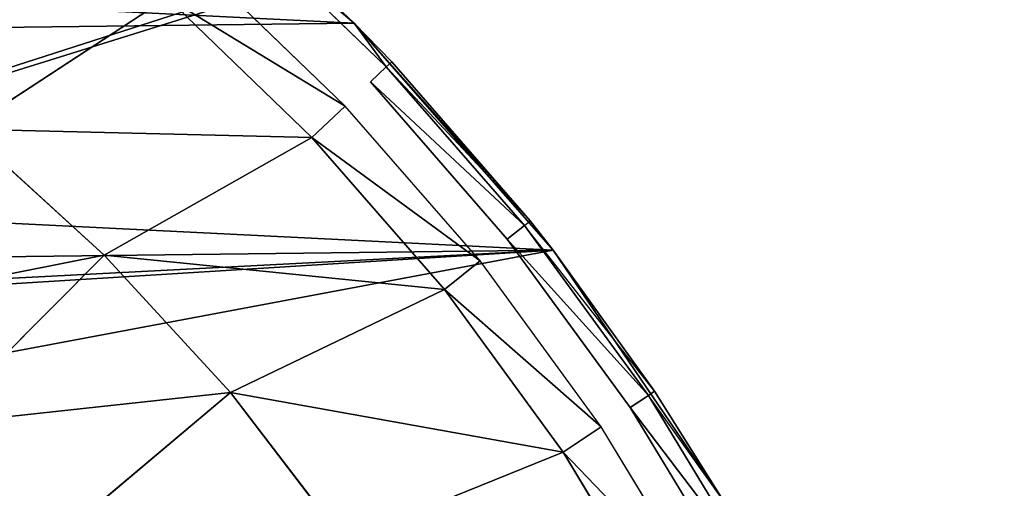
# Model space of a CAD drawing. Extents: x 0 to 602, y -131 to 3.
# Tile 126 of 167: x 342.648 to 343.773, y -5.61 to -5.075. Entities that reach past the tile are written whole.
import ezdxf

# ---------------------------------------------------------------- set-up
doc = ezdxf.new("R2010")
doc.units = 0
doc.header["$LTSCALE"] = 25.4
doc.layers.get('0').update_dxf_attribs({"color": 13, "linetype": 'CONTINUOUS'})

# ---------------------------------------------------------------- blocks, each defined once
blk = doc.blocks.new('PICASSO-LED-8131_STL')
at = {"color": 0}
for p, q in [((126.1827, 262.1627, 59.8767), (126.3761, 261.9702, 59.7373)), ((126.1827, 262.1627, 59.8767), (126.3761, 261.9702, 59.7373)), ((126.3761, 261.9702, 59.7373), (126.5197, 262.1279, 59.7373)), ((126.3761, 261.9702, 59.7373), (126.5197, 262.1279, 59.7373)), ((126.5102, 261.7327, 59.5814), (126.5197, 262.1279, 59.7373)), ((126.5102, 261.7327, 59.5814), (126.5197, 262.1279, 59.7373)), ((126.67, 261.8983, 59.5814), (126.5197, 262.1279, 59.7373)), ((126.67, 261.8983, 59.5814), (126.5197, 262.1279, 59.7373)), ((126.0435, 262.0347, 59.8767), (126.2191, 261.8259, 59.7373)), ((126.0435, 262.0347, 59.8767), (126.2191, 261.8259, 59.7373)), ((126.2191, 261.8259, 59.7373), (126.3761, 261.9702, 59.7373)), ((126.2191, 261.8259, 59.7373), (126.3761, 261.9702, 59.7373)), ((126.3368, 261.5814, 59.5814), (126.3761, 261.9702, 59.7373)), ((126.3368, 261.5814, 59.5814), (126.3761, 261.9702, 59.7373)), ((126.5102, 261.7327, 59.5814), (126.3761, 261.9702, 59.7373)), ((126.5102, 261.7327, 59.5814), (126.3761, 261.9702, 59.7373)), ((126.87, 261.942, 57.9568), (126.6408, 261.6844, 57.9568)), ((126.87, 261.942, 57.9568), (126.6408, 261.6844, 57.9568)), ((126.5102, 261.7327, 59.5814), (126.67, 261.8983, 59.5814)), ((126.5102, 261.7327, 59.5814), (126.67, 261.8983, 59.5814)), ((126.7091, 261.8636, 59.5383), (126.5462, 261.6948, 59.5383)), ((126.0499, 261.696, 59.7373), (126.2191, 261.8259, 59.7373)), ((126.0499, 261.696, 59.7373), (126.2191, 261.8259, 59.7373)), ((126.151, 261.4456, 59.5814), (126.2191, 261.8259, 59.7373)), ((126.151, 261.4456, 59.5814), (126.2191, 261.8259, 59.7373)), ((126.3368, 261.5814, 59.5814), (126.2191, 261.8259, 59.7373)), ((126.3368, 261.5814, 59.5814), (126.2191, 261.8259, 59.7373)), ((126.7577, 261.8206, 59.4205), (126.5909, 261.6478, 59.4205)), ((126.7577, 261.8206, 59.4205), (126.6408, 261.6844, 59.3533)), ((126.6408, 261.6844, 57.9568), (126.7641, 261.815, 59.3533)), ((126.7641, 261.815, 59.3533), (126.6408, 261.6844, 59.3533)), ((126.6408, 261.6844, 57.9568), (126.7641, 261.815, 59.3533)), ((126.3368, 261.5814, 59.5814), (126.5102, 261.7327, 59.5814)), ((126.3368, 261.5814, 59.5814), (126.5102, 261.7327, 59.5814)), ((126.5102, 261.7327, 59.5814), (126.5462, 261.6948, 59.5383)), ((126.5102, 261.7327, 59.5814), (126.5462, 261.6948, 59.5383)), ((126.151, 261.4456, 59.5814), (126.0499, 261.696, 59.7373)), ((126.151, 261.4456, 59.5814), (126.0499, 261.696, 59.7373)), ((126.3694, 261.5406, 59.5383), (126.5462, 261.6948, 59.5383)), ((126.6408, 261.6844, 57.9568), (126.3817, 261.457, 57.9568)), ((126.6408, 261.6844, 57.9568), (126.3817, 261.457, 57.9568)), ((126.4152, 261.4833, 59.3533), (126.6408, 261.6844, 57.9568)), ((126.4152, 261.4833, 59.3533), (126.6408, 261.6844, 57.9568)), ((126.6408, 261.6844, 59.3533), (126.5909, 261.6478, 59.4205)), ((126.6408, 261.6844, 59.3533), (126.5967, 261.6416, 59.3533)), ((126.5967, 261.6416, 59.3533), (126.6408, 261.6844, 57.9568)), ((126.5967, 261.6416, 59.3533), (126.6408, 261.6844, 57.9568)), ((126.6408, 261.6844, 59.3533), (126.6408, 261.6844, 57.9568)), ((126.6408, 261.6844, 59.3533), (126.6408, 261.6844, 57.9568)), ((126.3943, 261.5095, 59.4835), (126.5737, 261.6659, 59.4835)), ((126.5737, 261.6659, 59.4835), (126.5909, 261.6478, 59.4205)), ((126.4099, 261.49, 59.4205), (126.5909, 261.6478, 59.4205)), ((126.4099, 261.49, 59.4205), (126.5909, 261.6478, 59.4205)), ((126.5967, 261.6416, 59.3533), (126.4152, 261.4833, 59.3533)), ((126.5967, 261.6416, 59.3533), (126.4152, 261.4833, 59.3533)), ((126.5909, 261.6478, 59.4205), (126.5967, 261.6416, 59.3533)), ((126.151, 261.4456, 59.5814), (126.3368, 261.5814, 59.5814)), ((126.151, 261.4456, 59.5814), (126.3368, 261.5814, 59.5814)), ((126.3694, 261.5406, 59.5383), (126.3368, 261.5814, 59.5814)), ((126.3694, 261.5406, 59.5383), (126.3368, 261.5814, 59.5814)), ((126.18, 261.4022, 59.5383), (126.3694, 261.5406, 59.5383)), ((126.2021, 261.369, 59.4835), (126.3943, 261.5095, 59.4835)), ((126.4099, 261.49, 59.4205), (126.3943, 261.5095, 59.4835)), ((126.4099, 261.49, 59.4205), (126.3943, 261.5095, 59.4835)), ((126.2159, 261.3482, 59.4205), (126.4099, 261.49, 59.4205)), ((126.2159, 261.3482, 59.4205), (126.4099, 261.49, 59.4205)), ((126.2206, 261.3412, 59.3533), (126.4099, 261.49, 59.4205)), ((126.4152, 261.4833, 59.3533), (126.3817, 261.457, 57.9568)), ((126.4152, 261.4833, 59.3533), (126.3817, 261.457, 57.9568)), ((126.4152, 261.4833, 59.3533), (126.3817, 261.457, 59.3533)), ((126.4099, 261.49, 59.4205), (126.4152, 261.4833, 59.3533)), ((126.3817, 261.457, 57.9568), (126.0967, 261.2632, 57.9568)), ((126.3817, 261.457, 57.9568), (126.0967, 261.2632, 57.9568)), ((126.3817, 261.457, 57.9568), (126.2206, 261.3412, 59.3533)), ((126.3817, 261.457, 57.9568), (126.2206, 261.3412, 59.3533)), ((126.3817, 261.457, 59.3533), (126.2206, 261.3412, 59.3533)), ((126.3817, 261.457, 57.9568), (126.3817, 261.457, 59.3533)), ((126.3817, 261.457, 57.9568), (126.3817, 261.457, 59.3533)), ((125.9542, 261.3264, 59.5814), (126.151, 261.4456, 59.5814)), ((125.9542, 261.3264, 59.5814), (126.151, 261.4456, 59.5814)), ((126.151, 261.4456, 59.5814), (126.18, 261.4022, 59.5383)), ((126.151, 261.4456, 59.5814), (126.18, 261.4022, 59.5383)), ((125.9793, 261.2806, 59.5383), (126.18, 261.4022, 59.5383)), ((125.9985, 261.2456, 59.4835), (126.2021, 261.369, 59.4835)), ((126.2021, 261.369, 59.4835), (126.2159, 261.3482, 59.4205)), ((126.2021, 261.369, 59.4835), (126.2159, 261.3482, 59.4205)), ((126.0105, 261.2237, 59.4205), (126.2159, 261.3482, 59.4205)), ((126.0105, 261.2237, 59.4205), (126.2159, 261.3482, 59.4205)), ((126.0967, 261.2632, 59.3533), (126.2159, 261.3482, 59.4205)), ((126.2206, 261.3412, 59.3533), (126.2159, 261.3482, 59.4205)), ((126.0967, 261.2632, 57.9568), (126.2206, 261.3412, 59.3533)), ((126.2206, 261.3412, 59.3533), (126.0967, 261.2632, 59.3533)), ((126.0967, 261.2632, 57.9568), (126.2206, 261.3412, 59.3533))]:
    blk.add_line(p, q, dxfattribs=at)
mesh = blk.add_polyface(dxfattribs=at)
corners = [(109.6675, 236.1709, 57.9276), (122.6675, 263.6709, 57.9276), (109.6675, 371.1709, 57.9276), (122.9354, 262.6709, 57.9276), (134.6675, 236.1709, 57.9276), (123.6675, 261.9389, 57.9276), (124.6675, 261.6709, 57.9276), (125.6675, 261.9389, 57.9276), (126.3995, 262.6709, 57.9276), (126.6675, 263.6709, 57.9276), (126.6675, 343.6709, 57.9276), (122.9354, 344.6709, 57.9276), (134.6675, 371.1709, 57.9276), (122.6675, 343.6709, 57.9276), (123.6675, 345.403, 57.9276), (124.6675, 345.6709, 57.9276), (125.6675, 345.403, 57.9276), (126.3995, 344.6709, 57.9276), (122.9354, 264.6709, 57.9276), (122.9354, 342.6709, 57.9276), (123.6675, 341.9389, 57.9276), (123.6675, 265.403, 57.9276), (124.6675, 341.6709, 57.9276), (124.6675, 265.6709, 57.9276), (125.6675, 341.9389, 57.9276), (125.6675, 265.403, 57.9276), (126.3995, 342.6709, 57.9276), (126.3995, 264.6709, 57.9276)]
mesh.append_faces([[corners[k] for k in face] for face in [(0, 1, 2), (1, 0, 3), (3, 4, 5), (5, 4, 6), (6, 4, 7), (7, 4, 8), (8, 4, 9), (2, 11, 12), (11, 2, 13), (12, 10, 4), (18, 13, 1), (13, 18, 19), (19, 18, 20), (20, 21, 22), (22, 23, 24), (24, 25, 26), (26, 9, 10)]], dxfattribs={"vtx0": -1, "vtx1": -1, "color": 0})
mesh.append_faces([[corners[k] for k in face] for face in [(9, 4, 10), (13, 2, 1)]], dxfattribs={"vtx0": -1, "vtx1": -1, "vtx2": -1, "color": 0})
mesh.append_faces([[corners[k] for k in face] for face in [(3, 0, 4), (12, 11, 14), (12, 14, 15), (12, 15, 16), (12, 16, 17), (12, 17, 10), (20, 18, 21), (22, 21, 23), (24, 23, 25), (26, 25, 27), (26, 27, 9)]], dxfattribs={"vtx0": -1, "vtx2": -1, "color": 0})
mesh = blk.add_polyface(dxfattribs=at)
corners = [(134.6675, 371.1709, 0.9276), (109.6675, 236.1709, 0.9276), (109.6675, 371.1709, 0.9276), (134.6675, 236.1709, 0.9276)]
mesh.append_faces([[corners[k] for k in face] for face in [(0, 1, 2), (1, 0, 3)]], dxfattribs={"vtx0": -1, "color": 0})
mesh = blk.add_polyface(dxfattribs=at)
corners = [(109.6675, 370.3709, 57.1276), (122.6675, 343.6709, 57.1276), (109.6675, 236.9709, 57.1276), (122.9354, 344.6709, 57.1276), (134.6675, 370.3709, 57.1276), (123.6675, 345.403, 57.1276), (124.6675, 345.6709, 57.1276), (125.6675, 345.403, 57.1276), (126.3995, 344.6709, 57.1276), (126.6675, 343.6709, 57.1276), (126.6675, 263.6709, 57.1276), (122.9354, 262.6709, 57.1276), (134.6675, 236.9709, 57.1276), (122.6675, 263.6709, 57.1276), (123.6675, 261.9389, 57.1276), (124.6675, 261.6709, 57.1276), (125.6675, 261.9389, 57.1276), (126.3995, 262.6709, 57.1276), (122.9354, 342.6709, 57.1276), (122.9354, 264.6709, 57.1276), (123.6675, 341.9389, 57.1276), (123.6675, 265.403, 57.1276), (124.6675, 341.6709, 57.1276), (124.6675, 265.6709, 57.1276), (125.6675, 341.9389, 57.1276), (125.6675, 265.403, 57.1276), (126.3995, 342.6709, 57.1276), (126.3995, 264.6709, 57.1276)]
mesh.append_faces([[corners[k] for k in face] for face in [(0, 1, 2), (1, 0, 3), (3, 4, 5), (5, 4, 6), (6, 4, 7), (7, 4, 8), (8, 4, 9), (2, 11, 12), (11, 2, 13), (12, 10, 4), (18, 13, 1), (13, 18, 19), (19, 20, 21), (21, 22, 23), (23, 24, 25), (25, 26, 27), (27, 9, 10)]], dxfattribs={"vtx0": -1, "vtx1": -1, "color": 0})
mesh.append_faces([[corners[k] for k in face] for face in [(9, 4, 10), (13, 2, 1)]], dxfattribs={"vtx0": -1, "vtx1": -1, "vtx2": -1, "color": 0})
mesh.append_faces([[corners[k] for k in face] for face in [(3, 0, 4), (12, 11, 14), (12, 14, 15), (12, 15, 16), (12, 16, 17), (12, 17, 10), (19, 18, 20), (21, 20, 22), (23, 22, 24), (25, 24, 26), (27, 26, 9)]], dxfattribs={"vtx0": -1, "vtx2": -1, "color": 0})
mesh = blk.add_polyface(dxfattribs=at)
corners = [(134.6675, 236.9709, 1.7276), (109.6675, 370.3709, 1.7276), (109.6675, 236.9709, 1.7276), (134.6675, 370.3709, 1.7276)]
mesh.append_faces([[corners[k] for k in face] for face in [(0, 1, 2), (1, 0, 3)]], dxfattribs={"vtx0": -1, "color": 0})
mesh = blk.add_polyface(dxfattribs=at)
corners = [(121.8848, 263.9814, 57.9568), (121.8931, 263.2933, 57.9568), (121.8677, 263.6371, 57.9568), (121.944, 264.321, 57.9568), (121.9605, 262.9552, 57.9568), (122.0445, 264.6508, 57.9568), (122.069, 262.628, 57.9568), (122.1848, 264.9657, 57.9568), (122.2168, 262.3166, 57.9568), (122.3628, 265.261, 57.9568), (122.4018, 262.0257, 57.9568), (122.5756, 265.5321, 57.9568), (122.6212, 261.7597, 57.9568), (122.8202, 265.7751, 57.9568), (122.8716, 261.5227, 57.9568), (123.0928, 265.9861, 57.9568), (123.0697, 263.5871, 57.9568), (123.0922, 263.9512, 57.9568), (123.278, 264.4643, 57.9568), (123.3892, 266.1621, 57.9568), (123.3775, 264.6175, 57.9568), (123.7706, 264.9959, 57.9568), (123.7051, 266.3003, 57.9568), (124.0355, 266.3987, 57.9568), (124.2681, 265.2202, 57.9568), (124.3755, 266.4557, 57.9568), (124.6293, 265.2705, 57.9568), (124.7199, 266.4704, 57.9568), (125.1691, 265.1902, 57.9568), (125.0635, 266.4428, 57.9568), (125.4012, 266.3731, 57.9568), (125.5002, 265.0372, 57.9568), (125.7277, 266.2625, 57.9568), (125.9109, 264.6779, 57.9568), (126.0381, 266.1125, 57.9568), (126.1066, 264.3701, 57.9568), (126.3278, 265.9256, 57.9568), (126.2579, 263.8458, 57.9568), (123.1492, 261.3183, 57.9568), (123.1302, 263.2274, 57.9568), (123.2706, 262.8907, 57.9568), (123.4498, 261.1496, 57.9568), (123.614, 262.4667, 57.9568), (123.7689, 261.019, 57.9568), (124.08, 262.1827, 57.9568), (124.1016, 260.9287, 57.9568), (124.6143, 262.0718, 57.9568), (124.4428, 260.8799, 57.9568), (124.7875, 260.8735, 57.9568), (125.1547, 262.1469, 57.9568), (125.1304, 260.9095, 57.9568), (125.4662, 260.9873, 57.9568), (125.6385, 262.3993, 57.9568), (125.79, 261.1057, 57.9568), (125.7772, 262.5182, 57.9568), (126.1, 262.9582, 57.9568), (126.0967, 261.2632, 57.9568), (126.3817, 261.457, 57.9568), (126.2562, 263.481, 57.9568), (126.5922, 265.7045, 57.9568), (126.6408, 261.6844, 57.9568), (126.8276, 265.4525, 57.9568), (126.87, 261.942, 57.9568), (127.0301, 265.1736, 57.9568), (127.0657, 262.2258, 57.9568), (127.1969, 264.8719, 57.9568), (127.2251, 262.5314, 57.9568), (127.3253, 264.5519, 57.9568), (127.3458, 262.8544, 57.9568), (127.4134, 264.2186, 57.9568), (127.4258, 263.1897, 57.9568), (127.4599, 263.877, 57.9568), (127.4641, 263.5323, 57.9568)]
mesh.append_faces([[corners[k] for k in face] for face in [(0, 1, 2), (70, 71, 72)]], dxfattribs={"vtx0": -1, "color": 0})
mesh.append_faces([[corners[k] for k in face] for face in [(1, 3, 4), (4, 5, 6), (6, 7, 8), (8, 9, 10), (10, 11, 12), (12, 13, 14), (16, 15, 17), (17, 15, 18), (18, 19, 20), (20, 19, 21), (21, 23, 24), (24, 25, 26), (26, 27, 28), (28, 30, 31), (31, 32, 33), (33, 34, 35), (35, 36, 37), (38, 40, 41), (41, 42, 43), (43, 44, 45), (45, 46, 47), (47, 46, 48), (48, 49, 50), (50, 49, 51), (51, 52, 53), (53, 55, 56), (56, 55, 57), (57, 59, 60), (60, 61, 62), (62, 63, 64), (64, 65, 66), (66, 67, 68), (68, 69, 70)]], dxfattribs={"vtx0": -1, "vtx1": -1, "color": 0})
mesh.append_faces([[corners[k] for k in face] for face in [(14, 15, 16), (57, 37, 36)]], dxfattribs={"vtx0": -1, "vtx1": -1, "vtx2": -1, "color": 0})
mesh.append_faces([[corners[k] for k in face] for face in [(1, 0, 3), (4, 3, 5), (6, 5, 7), (8, 7, 9), (10, 9, 11), (12, 11, 13), (14, 13, 15), (18, 15, 19), (21, 19, 22), (21, 22, 23), (24, 23, 25), (26, 25, 27), (28, 27, 29), (28, 29, 30), (31, 30, 32), (33, 32, 34), (35, 34, 36), (16, 38, 14), (38, 16, 39), (38, 39, 40), (41, 40, 42), (43, 42, 44), (45, 44, 46), (48, 46, 49), (51, 49, 52), (53, 52, 54), (53, 54, 55), (57, 55, 58), (57, 58, 37), (57, 36, 59), (60, 59, 61), (62, 61, 63), (64, 63, 65), (66, 65, 67), (68, 67, 69), (70, 69, 71)]], dxfattribs={"vtx0": -1, "vtx2": -1, "color": 0})
mesh = blk.add_polyface(dxfattribs=at)
corners = [(126.3995, 262.6709, 57.9276), (125.6675, 261.9389, 57.1276), (125.6675, 261.9389, 57.9276), (126.3995, 262.6709, 57.1276)]
mesh.append_faces([[corners[k] for k in face] for face in [(0, 1, 2), (1, 0, 3)]], dxfattribs={"vtx0": -1, "color": 0})
mesh = blk.add_polyface(dxfattribs=at)
corners = [(126.0435, 262.0347, 59.8767), (125.9837, 262.3608, 59.9991), (125.8628, 262.2496, 59.9991), (126.1827, 262.1627, 59.8767)]
mesh.append_faces([[corners[k] for k in face] for face in [(0, 1, 2), (1, 0, 3)]], dxfattribs={"vtx0": -1, "color": 0})
mesh = blk.add_polyface(dxfattribs=at)
corners = [(126.3761, 261.9702, 59.7373), (126.3101, 262.3025, 59.8767), (126.1827, 262.1627, 59.8767), (126.5197, 262.1279, 59.7373)]
mesh.append_faces([[corners[k] for k in face] for face in [(0, 1, 2), (1, 0, 3)]], dxfattribs={"vtx0": -1, "color": 0})
mesh = blk.add_polyface(dxfattribs=at)
corners = [(126.67, 261.8983, 59.5814), (126.6488, 262.2976, 59.7373), (126.5197, 262.1279, 59.7373)]
mesh.append_faces([[corners[k] for k in face] for face in [(0, 1, 2)]], dxfattribs={"color": 0})
mesh = blk.add_polyface(dxfattribs=at)
corners = [(126.2191, 261.8259, 59.7373), (126.1827, 262.1627, 59.8767), (126.0435, 262.0347, 59.8767), (126.3761, 261.9702, 59.7373)]
mesh.append_faces([[corners[k] for k in face] for face in [(0, 1, 2), (1, 0, 3)]], dxfattribs={"vtx0": -1, "color": 0})
mesh = blk.add_polyface(dxfattribs=at)
corners = [(126.5197, 262.1279, 59.7373), (126.3761, 261.9702, 59.7373), (126.5102, 261.7327, 59.5814)]
mesh.append_faces([[corners[k] for k in face] for face in [(0, 1, 2)]], dxfattribs={"color": 0})
mesh = blk.add_polyface(dxfattribs=at)
corners = [(126.67, 261.8983, 59.5814), (126.5197, 262.1279, 59.7373), (126.5102, 261.7327, 59.5814)]
mesh.append_faces([[corners[k] for k in face] for face in [(0, 1, 2)]], dxfattribs={"color": 0})
mesh = blk.add_polyface(dxfattribs=at)
corners = [(126.0499, 261.696, 59.7373), (126.0435, 262.0347, 59.8767), (125.8935, 261.9195, 59.8767), (126.2191, 261.8259, 59.7373)]
mesh.append_faces([[corners[k] for k in face] for face in [(0, 1, 2), (1, 0, 3)]], dxfattribs={"vtx0": -1, "color": 0})
mesh = blk.add_polyface(dxfattribs=at)
corners = [(126.3761, 261.9702, 59.7373), (126.2191, 261.8259, 59.7373), (126.3368, 261.5814, 59.5814)]
mesh.append_faces([[corners[k] for k in face] for face in [(0, 1, 2)]], dxfattribs={"color": 0})
mesh = blk.add_polyface(dxfattribs=at)
corners = [(126.5102, 261.7327, 59.5814), (126.3761, 261.9702, 59.7373), (126.3368, 261.5814, 59.5814)]
mesh.append_faces([[corners[k] for k in face] for face in [(0, 1, 2)]], dxfattribs={"color": 0})
mesh = blk.add_polyface(dxfattribs=at)
corners = [(126.87, 261.942, 57.9568), (126.7641, 261.815, 59.3533), (126.6408, 261.6844, 57.9568)]
mesh.append_faces([[corners[k] for k in face] for face in [(0, 1, 2)]], dxfattribs={"color": 0})
mesh = blk.add_polyface(dxfattribs=at)
corners = [(126.5462, 261.6948, 59.5383), (126.67, 261.8983, 59.5814), (126.5102, 261.7327, 59.5814), (126.7091, 261.8636, 59.5383)]
mesh.append_faces([[corners[k] for k in face] for face in [(0, 1, 2), (1, 0, 3)]], dxfattribs={"vtx0": -1, "color": 0})
mesh = blk.add_polyface(dxfattribs=at)
corners = [(126.2191, 261.8259, 59.7373), (126.0499, 261.696, 59.7373), (126.151, 261.4456, 59.5814)]
mesh.append_faces([[corners[k] for k in face] for face in [(0, 1, 2)]], dxfattribs={"color": 0})
mesh = blk.add_polyface(dxfattribs=at)
corners = [(126.3368, 261.5814, 59.5814), (126.2191, 261.8259, 59.7373), (126.151, 261.4456, 59.5814)]
mesh.append_faces([[corners[k] for k in face] for face in [(0, 1, 2)]], dxfattribs={"color": 0})
mesh = blk.add_polyface(dxfattribs=at)
corners = [(126.7577, 261.8206, 59.4205), (126.5909, 261.6478, 59.4205), (126.6408, 261.6844, 59.3533)]
mesh.append_faces([[corners[k] for k in face] for face in [(0, 1, 2)]], dxfattribs={"color": 0})
mesh = blk.add_polyface(dxfattribs=at)
corners = [(126.7641, 261.815, 59.3533), (126.6408, 261.6844, 59.3533), (126.6408, 261.6844, 57.9568)]
mesh.append_faces([[corners[k] for k in face] for face in [(0, 1, 2)]], dxfattribs={"color": 0})
mesh = blk.add_polyface(dxfattribs=at)
corners = [(126.3694, 261.5406, 59.5383), (126.5102, 261.7327, 59.5814), (126.3368, 261.5814, 59.5814), (126.5462, 261.6948, 59.5383)]
mesh.append_faces([[corners[k] for k in face] for face in [(0, 1, 2), (1, 0, 3)]], dxfattribs={"vtx0": -1, "color": 0})
mesh = blk.add_polyface(dxfattribs=at)
corners = [(126.151, 261.4456, 59.5814), (126.0499, 261.696, 59.7373), (125.9542, 261.3264, 59.5814)]
mesh.append_faces([[corners[k] for k in face] for face in [(0, 1, 2)]], dxfattribs={"color": 0})
mesh = blk.add_polyface(dxfattribs=at)
corners = [(126.4152, 261.4833, 59.3533), (126.3817, 261.457, 57.9568), (126.6408, 261.6844, 57.9568)]
mesh.append_faces([[corners[k] for k in face] for face in [(0, 1, 2)]], dxfattribs={"color": 0})
mesh = blk.add_polyface(dxfattribs=at)
corners = [(126.4152, 261.4833, 59.3533), (126.6408, 261.6844, 57.9568), (126.5967, 261.6416, 59.3533)]
mesh.append_faces([[corners[k] for k in face] for face in [(0, 1, 2)]], dxfattribs={"color": 0})
mesh = blk.add_polyface(dxfattribs=at)
corners = [(126.5967, 261.6416, 59.3533), (126.6408, 261.6844, 57.9568), (126.6408, 261.6844, 59.3533)]
mesh.append_faces([[corners[k] for k in face] for face in [(0, 1, 2)]], dxfattribs={"color": 0})
mesh = blk.add_polyface(dxfattribs=at)
corners = [(126.5737, 261.6659, 59.4835), (126.4099, 261.49, 59.4205), (126.5909, 261.6478, 59.4205), (126.3943, 261.5095, 59.4835)]
mesh.append_faces([[corners[k] for k in face] for face in [(0, 1, 2), (1, 0, 3)]], dxfattribs={"vtx0": -1, "color": 0})
mesh = blk.add_polyface(dxfattribs=at)
corners = [(126.5909, 261.6478, 59.4205), (126.4152, 261.4833, 59.3533), (126.5967, 261.6416, 59.3533), (126.4099, 261.49, 59.4205)]
mesh.append_faces([[corners[k] for k in face] for face in [(0, 1, 2), (1, 0, 3)]], dxfattribs={"vtx0": -1, "color": 0})
mesh = blk.add_polyface(dxfattribs=at)
corners = [(126.18, 261.4022, 59.5383), (126.3368, 261.5814, 59.5814), (126.151, 261.4456, 59.5814), (126.3694, 261.5406, 59.5383)]
mesh.append_faces([[corners[k] for k in face] for face in [(0, 1, 2), (1, 0, 3)]], dxfattribs={"vtx0": -1, "color": 0})
mesh = blk.add_polyface(dxfattribs=at)
corners = [(126.3943, 261.5095, 59.4835), (126.2159, 261.3482, 59.4205), (126.4099, 261.49, 59.4205), (126.2021, 261.369, 59.4835)]
mesh.append_faces([[corners[k] for k in face] for face in [(0, 1, 2), (1, 0, 3)]], dxfattribs={"vtx0": -1, "color": 0})
mesh = blk.add_polyface(dxfattribs=at)
corners = [(126.2159, 261.3482, 59.4205), (126.2206, 261.3412, 59.3533), (126.4099, 261.49, 59.4205)]
mesh.append_faces([[corners[k] for k in face] for face in [(0, 1, 2)]], dxfattribs={"color": 0})
mesh = blk.add_polyface(dxfattribs=at)
corners = [(126.3817, 261.457, 59.3533), (126.3817, 261.457, 57.9568), (126.4152, 261.4833, 59.3533)]
mesh.append_faces([[corners[k] for k in face] for face in [(0, 1, 2)]], dxfattribs={"color": 0})
mesh = blk.add_polyface(dxfattribs=at)
corners = [(126.2206, 261.3412, 59.3533), (126.0967, 261.2632, 57.9568), (126.3817, 261.457, 57.9568)]
mesh.append_faces([[corners[k] for k in face] for face in [(0, 1, 2)]], dxfattribs={"color": 0})
mesh = blk.add_polyface(dxfattribs=at)
corners = [(126.2206, 261.3412, 59.3533), (126.3817, 261.457, 57.9568), (126.3817, 261.457, 59.3533)]
mesh.append_faces([[corners[k] for k in face] for face in [(0, 1, 2)]], dxfattribs={"color": 0})
mesh = blk.add_polyface(dxfattribs=at)
corners = [(125.9793, 261.2806, 59.5383), (126.151, 261.4456, 59.5814), (125.9542, 261.3264, 59.5814), (126.18, 261.4022, 59.5383)]
mesh.append_faces([[corners[k] for k in face] for face in [(0, 1, 2), (1, 0, 3)]], dxfattribs={"vtx0": -1, "color": 0})
mesh = blk.add_polyface(dxfattribs=at)
corners = [(126.2021, 261.369, 59.4835), (126.0105, 261.2237, 59.4205), (126.2159, 261.3482, 59.4205), (125.9985, 261.2456, 59.4835)]
mesh.append_faces([[corners[k] for k in face] for face in [(0, 1, 2), (1, 0, 3)]], dxfattribs={"vtx0": -1, "color": 0})
mesh = blk.add_polyface(dxfattribs=at)
corners = [(126.0105, 261.2237, 59.4205), (126.0967, 261.2632, 59.3533), (126.2159, 261.3482, 59.4205)]
mesh.append_faces([[corners[k] for k in face] for face in [(0, 1, 2)]], dxfattribs={"color": 0})
mesh = blk.add_polyface(dxfattribs=at)
corners = [(126.0967, 261.2632, 59.3533), (126.0967, 261.2632, 57.9568), (126.2206, 261.3412, 59.3533)]
mesh.append_faces([[corners[k] for k in face] for face in [(0, 1, 2)]], dxfattribs={"color": 0})

msp = doc.modelspace()

# ---------------------------------------------------------------- block references
at = {"color": 8, "rotation": 90.00000000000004}
msp.add_blockref('PICASSO-LED-8131_STL', (604.715, -131.72, -0.9276), dxfattribs=at)

doc.saveas('drawing.dxf')
